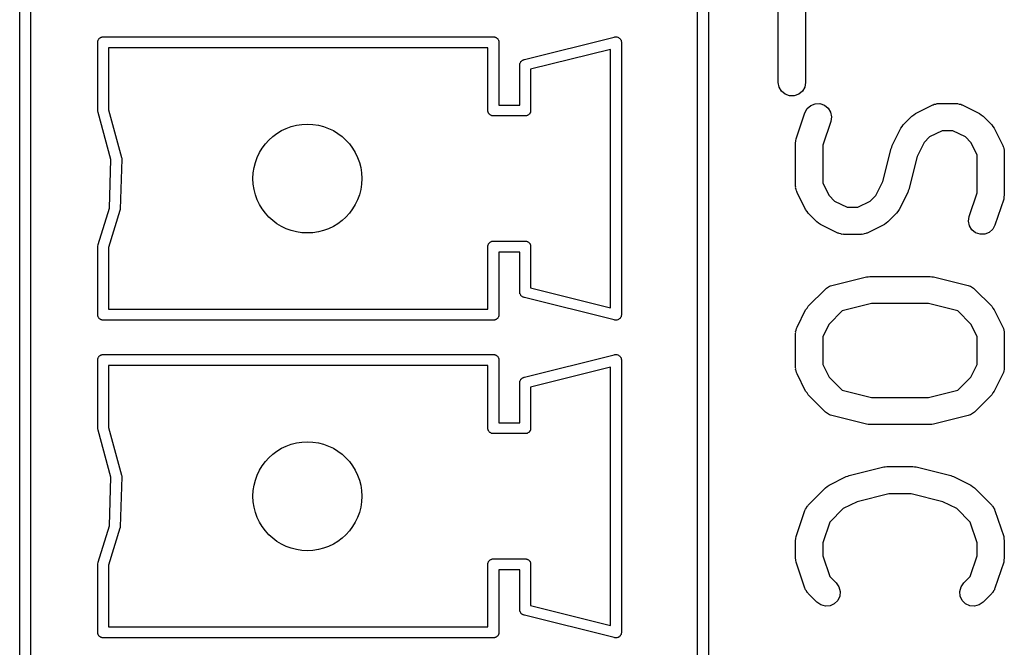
# Model space of a CAD drawing. Extents: x 81 to 161, y -172 to -32.
# Tile 76 of 94: x 103.26 to 114.11, y -97.52 to -90.61. Entities that reach past the tile are written whole.
import ezdxf

# ---------------------------------------------------------------- set-up
doc = ezdxf.new("R2010")
doc.units = 0
doc.header["$MEASUREMENT"] = 0
doc.layers.add('BLACK', color=7, linetype='CONTINUOUS')

msp = doc.modelspace()

# ---------------------------------------------------------------- linework, layer by layer
at = {"layer": 'BLACK', "linetype": 'CONTINUOUS'}
for p, q in [((103.256, -105.408), (103.256, -75.7938)), ((110.846, -75.7938), (110.846, -105.424)), ((103.376, -75.859), (103.376, -105.359)), ((110.726, -105.359), (110.726, -75.859)), ((111.615, -91.3014), (111.615, -89.7776)), ((111.915, -89.7776), (111.915, -91.3014)), ((104.146, -90.8062), (104.151, -90.8044)), ((104.151, -90.8044), (104.155, -90.8017)), ((104.155, -90.8017), (104.16, -90.8008)), ((104.16, -90.8008), (104.165, -90.799)), ((104.165, -90.799), (104.171, -90.799)), ((104.171, -90.799), (104.171, -90.799)), ((104.171, -90.799), (108.481, -90.799)), ((108.481, -90.799), (108.481, -90.799)), ((108.481, -90.799), (108.487, -90.799)), ((108.487, -90.799), (108.492, -90.8008)), ((108.492, -90.8008), (108.497, -90.8017)), ((108.497, -90.8017), (108.501, -90.8044)), ((108.501, -90.8044), (108.506, -90.8062)), ((108.819, -91.049), (109.808, -90.8015)), ((109.808, -90.8015), (109.815, -90.799)), ((109.815, -90.799), (109.824, -90.799)), ((109.824, -90.799), (109.832, -90.7984)), ((109.832, -90.7984), (109.834, -90.799)), ((109.834, -90.799), (109.837, -90.799)), ((109.837, -90.799), (109.845, -90.8019)), ((109.845, -90.8019), (109.853, -90.8042)), ((109.853, -90.8042), (109.854, -90.8055)), ((109.854, -90.8055), (109.856, -90.8062)), ((104.116, -90.8484), (104.118, -90.8434)), ((104.116, -90.8538), (104.116, -90.8484)), ((104.116, -91.6142), (104.116, -90.8538)), ((104.118, -90.8434), (104.119, -90.8382)), ((104.119, -90.8382), (104.121, -90.8336)), ((104.121, -90.8336), (104.123, -90.8285)), ((104.123, -90.8285), (104.127, -90.8244)), ((104.127, -90.8244), (104.129, -90.8198)), ((104.129, -90.8198), (104.133, -90.8164)), ((104.133, -90.8164), (104.137, -90.8123)), ((104.137, -90.8123), (104.141, -90.8097)), ((104.141, -90.8097), (104.146, -90.8062)), ((108.506, -90.8062), (108.511, -90.8097)), ((108.511, -90.8097), (108.515, -90.8123)), ((108.515, -90.8123), (108.519, -90.8164)), ((108.519, -90.8164), (108.523, -90.8198)), ((108.523, -90.8198), (108.525, -90.8245)), ((108.525, -90.8245), (108.529, -90.8285)), ((108.529, -90.8285), (108.531, -90.8335)), ((108.531, -90.8335), (108.533, -90.8382)), ((108.533, -90.8382), (108.534, -90.8434)), ((108.534, -90.8434), (108.536, -90.8484)), ((108.536, -90.8484), (108.536, -90.8537)), ((108.536, -90.8537), (108.536, -90.8538)), ((108.536, -90.8538), (108.536, -91.549)), ((109.856, -90.8062), (109.863, -90.8117)), ((109.863, -90.8117), (109.87, -90.8167)), ((109.87, -90.8167), (109.871, -90.8184)), ((109.871, -90.8184), (109.873, -90.8198)), ((109.873, -90.8198), (109.877, -90.8272)), ((109.877, -90.8272), (109.882, -90.8342)), ((109.882, -90.8342), (109.882, -90.8363)), ((109.882, -90.8363), (109.883, -90.8382)), ((109.883, -90.8382), (109.885, -90.8465)), ((109.885, -90.8465), (109.887, -90.8547)), ((109.887, -90.8547), (109.886, -90.8621)), ((109.886, -90.8621), (109.886, -93.8559)), ((104.236, -90.919), (104.236, -91.601)), ((108.416, -90.919), (104.236, -90.919)), ((108.416, -91.5984), (108.416, -90.919)), ((109.766, -90.9358), (108.886, -91.1558)), ((109.766, -93.7822), (109.766, -90.9358)), ((108.765, -91.1133), (108.766, -91.1059)), ((108.766, -91.1164), (108.765, -91.1133)), ((108.766, -91.1038), (108.767, -91.1007)), ((108.766, -91.1059), (108.766, -91.1038)), ((108.766, -91.549), (108.766, -91.1164)), ((108.767, -91.0922), (108.768, -91.0903)), ((108.767, -91.1007), (108.767, -91.0922)), ((108.768, -91.0903), (108.769, -91.0882)), ((108.769, -91.0882), (108.773, -91.0808)), ((108.773, -91.0808), (108.777, -91.0732)), ((108.777, -91.0732), (108.778, -91.0717)), ((108.778, -91.0717), (108.779, -91.0698)), ((108.779, -91.0698), (108.786, -91.0644)), ((108.786, -91.0644), (108.792, -91.0585)), ((108.792, -91.0585), (108.794, -91.0576)), ((108.794, -91.0576), (108.796, -91.0562)), ((108.796, -91.0562), (108.803, -91.0533)), ((108.803, -91.0533), (108.806, -91.0521)), ((108.806, -91.0521), (108.808, -91.0515)), ((108.808, -91.0515), (108.815, -91.049)), ((108.815, -91.049), (108.819, -91.049)), ((108.886, -91.1558), (108.886, -91.6142)), ((111.624, -91.3527), (111.615, -91.3014)), ((111.915, -91.3014), (111.906, -91.3527)), ((111.65, -91.3978), (111.624, -91.3527)), ((111.69, -91.4313), (111.65, -91.3978)), ((111.739, -91.4491), (111.69, -91.4313)), ((111.791, -91.4491), (111.739, -91.4491)), ((111.84, -91.4313), (111.791, -91.4491)), ((111.88, -91.3978), (111.84, -91.4313)), ((111.906, -91.3527), (111.88, -91.3978)), ((108.536, -91.549), (108.766, -91.549)), ((111.933, -91.5891), (111.972, -91.5546)), ((111.972, -91.5546), (112.02, -91.5354)), ((112.02, -91.5354), (112.072, -91.534)), ((112.072, -91.534), (112.122, -91.5505)), ((112.122, -91.5505), (112.163, -91.5829)), ((113.126, -91.6435), (113.317, -91.5482)), ((113.317, -91.5482), (113.325, -91.5457)), ((113.325, -91.5457), (113.333, -91.5414)), ((113.333, -91.5414), (113.35, -91.5384)), ((113.35, -91.5384), (113.367, -91.5334)), ((113.367, -91.5334), (113.375, -91.5339)), ((113.375, -91.5339), (113.384, -91.5324)), ((113.384, -91.5324), (113.574, -91.5324)), ((113.574, -91.5324), (113.583, -91.5339)), ((113.583, -91.5339), (113.591, -91.5334)), ((113.591, -91.5334), (113.608, -91.5384)), ((113.608, -91.5384), (113.626, -91.5414)), ((113.626, -91.5414), (113.633, -91.5457)), ((113.633, -91.5457), (113.641, -91.5482)), ((113.641, -91.5482), (113.832, -91.6435)), ((104.119, -91.6298), (104.116, -91.6142)), ((104.12, -91.6323), (104.119, -91.6298)), ((104.261, -92.1491), (104.12, -91.6323)), ((104.236, -91.601), (104.379, -92.1262)), ((108.416, -91.6196), (108.416, -91.5984)), ((108.418, -91.6246), (108.416, -91.6196)), ((108.419, -91.6298), (108.418, -91.6246)), ((108.421, -91.6345), (108.419, -91.6298)), ((108.423, -91.6395), (108.421, -91.6345)), ((108.427, -91.6435), (108.423, -91.6395)), ((108.429, -91.6482), (108.427, -91.6435)), ((108.433, -91.6516), (108.429, -91.6482)), ((108.437, -91.6557), (108.433, -91.6516)), ((108.441, -91.6583), (108.437, -91.6557)), ((108.446, -91.6618), (108.441, -91.6583)), ((108.451, -91.6636), (108.446, -91.6618)), ((108.455, -91.6663), (108.451, -91.6636)), ((108.46, -91.6672), (108.455, -91.6663)), ((108.465, -91.669), (108.46, -91.6672)), ((108.471, -91.669), (108.465, -91.669)), ((108.831, -91.669), (108.471, -91.669)), ((108.471, -91.669), (108.471, -91.669)), ((108.837, -91.669), (108.831, -91.669)), ((108.831, -91.669), (108.831, -91.669)), ((108.842, -91.6672), (108.837, -91.669)), ((108.847, -91.6663), (108.842, -91.6672)), ((108.851, -91.6636), (108.847, -91.6663)), ((108.856, -91.6618), (108.851, -91.6636)), ((108.861, -91.6583), (108.856, -91.6618)), ((108.865, -91.6557), (108.861, -91.6583)), ((108.869, -91.6516), (108.865, -91.6557)), ((108.873, -91.6482), (108.869, -91.6516)), ((108.875, -91.6435), (108.873, -91.6482)), ((108.879, -91.6395), (108.875, -91.6435)), ((108.881, -91.6345), (108.879, -91.6395)), ((108.883, -91.6298), (108.881, -91.6345)), ((108.884, -91.6246), (108.883, -91.6298)), ((108.886, -91.6196), (108.884, -91.6246)), ((108.886, -91.6142), (108.886, -91.6143)), ((108.886, -91.6143), (108.886, -91.6196)), ((111.813, -91.9207), (111.908, -91.6349)), ((111.908, -91.6349), (111.933, -91.5891)), ((112.163, -91.5829), (112.19, -91.6272)), ((112.19, -91.6272), (112.2, -91.6783)), ((112.992, -91.7668), (113.087, -91.6716)), ((113.087, -91.6716), (113.107, -91.6578)), ((113.107, -91.6578), (113.126, -91.6435)), ((113.832, -91.6435), (113.851, -91.6578)), ((113.851, -91.6578), (113.871, -91.6716)), ((113.871, -91.6716), (113.966, -91.7668)), ((112.193, -91.7298), (112.105, -91.9924)), ((112.2, -91.6783), (112.193, -91.7298)), ((112.978, -91.7865), (112.992, -91.7668)), ((113.966, -91.7668), (113.98, -91.7865)), ((112.869, -91.9963), (112.964, -91.8058)), ((112.964, -91.8058), (112.978, -91.7865)), ((113.419, -91.8324), (113.282, -91.9009)), ((113.539, -91.8324), (113.419, -91.8324)), ((113.676, -91.9009), (113.539, -91.8324)), ((113.98, -91.7865), (113.994, -91.8058)), ((113.994, -91.8058), (114.089, -91.9963)), ((111.805, -91.9681), (111.809, -91.9444)), ((111.805, -92.4443), (111.805, -91.9681)), ((111.809, -91.9444), (111.813, -91.9207)), ((112.105, -91.9924), (112.105, -92.4089)), ((112.864, -92.012), (112.869, -91.9963)), ((113.221, -91.9617), (113.144, -92.1157)), ((113.282, -91.9009), (113.221, -91.9617)), ((113.737, -91.9617), (113.676, -91.9009)), ((113.805, -92.0987), (113.737, -91.9617)), ((114.089, -91.9963), (114.092, -92.0045)), ((112.766, -92.3919), (112.857, -92.027)), ((112.857, -92.027), (112.864, -92.012)), ((113.805, -92.5152), (113.805, -92.0987)), ((114.092, -92.0045), (114.096, -92.012)), ((114.096, -92.012), (114.099, -92.0293)), ((114.099, -92.0293), (114.104, -92.0462)), ((114.104, -92.0462), (114.104, -92.0548)), ((114.104, -92.0548), (114.105, -92.0633)), ((114.105, -92.0633), (114.105, -92.5395)), ((104.244, -92.6843), (104.261, -92.1491)), ((104.381, -92.144), (104.364, -92.6962)), ((104.379, -92.1262), (104.381, -92.1355)), ((104.381, -92.1355), (104.381, -92.1397)), ((104.381, -92.1397), (104.381, -92.144)), ((113.144, -92.1157), (113.053, -92.4807)), ((112.105, -92.4089), (112.174, -92.5459)), ((112.689, -92.5459), (112.766, -92.3919)), ((111.807, -92.4528), (111.805, -92.4443)), ((111.806, -92.4614), (111.807, -92.4528)), ((111.811, -92.4783), (111.806, -92.4614)), ((111.814, -92.4956), (111.811, -92.4783)), ((111.819, -92.5031), (111.814, -92.4956)), ((111.821, -92.5114), (111.819, -92.5031)), ((111.916, -92.7018), (111.821, -92.5114)), ((113.042, -92.5114), (112.947, -92.7018)), ((113.046, -92.4956), (113.042, -92.5114)), ((113.053, -92.4807), (113.046, -92.4956)), ((113.718, -92.7778), (113.805, -92.5152)), ((114.105, -92.5395), (114.101, -92.5632)), ((112.174, -92.5459), (112.235, -92.6067)), ((112.235, -92.6067), (112.372, -92.6752)), ((112.491, -92.6752), (112.628, -92.6067)), ((112.628, -92.6067), (112.689, -92.5459)), ((114.098, -92.587), (114.002, -92.8727)), ((114.101, -92.5632), (114.098, -92.587)), ((104.121, -93.0847), (104.244, -92.6843)), ((104.361, -92.7119), (104.236, -93.1182)), ((104.363, -92.7055), (104.361, -92.7086)), ((104.361, -92.7086), (104.361, -92.7119)), ((104.364, -92.6962), (104.363, -92.7055)), ((111.931, -92.7211), (111.916, -92.7018)), ((111.944, -92.7408), (111.931, -92.7211)), ((112.04, -92.8361), (111.944, -92.7408)), ((112.372, -92.6752), (112.491, -92.6752)), ((112.918, -92.7408), (112.823, -92.8361)), ((112.932, -92.7211), (112.918, -92.7408)), ((112.947, -92.7018), (112.932, -92.7211)), ((112.059, -92.8498), (112.04, -92.8361)), ((112.079, -92.8642), (112.059, -92.8498)), ((112.269, -92.9594), (112.079, -92.8642)), ((112.784, -92.8642), (112.594, -92.9594)), ((112.804, -92.8498), (112.784, -92.8642)), ((112.823, -92.8361), (112.804, -92.8498)), ((113.71, -92.8293), (113.718, -92.7778)), ((113.721, -92.8804), (113.71, -92.8293)), ((112.277, -92.9619), (112.269, -92.9594)), ((112.285, -92.9662), (112.277, -92.9619)), ((112.302, -92.9692), (112.285, -92.9662)), ((112.319, -92.9743), (112.302, -92.9692)), ((112.328, -92.9737), (112.319, -92.9743)), ((112.336, -92.9752), (112.328, -92.9737)), ((112.527, -92.9752), (112.336, -92.9752)), ((112.535, -92.9737), (112.527, -92.9752)), ((112.544, -92.9743), (112.535, -92.9737)), ((112.561, -92.9692), (112.544, -92.9743)), ((112.578, -92.9662), (112.561, -92.9692)), ((112.585, -92.9619), (112.578, -92.9662)), ((112.594, -92.9594), (112.585, -92.9619)), ((113.748, -92.9248), (113.721, -92.8804)), ((113.789, -92.9571), (113.748, -92.9248)), ((113.838, -92.9736), (113.789, -92.9571)), ((113.89, -92.9722), (113.838, -92.9736)), ((113.939, -92.953), (113.89, -92.9722)), ((113.977, -92.9185), (113.939, -92.953)), ((114.002, -92.8727), (113.977, -92.9185)), ((108.419, -93.0882), (108.421, -93.0835)), ((108.421, -93.0835), (108.423, -93.0785)), ((108.423, -93.0785), (108.427, -93.0745)), ((108.427, -93.0745), (108.429, -93.0698)), ((108.429, -93.0698), (108.433, -93.0664)), ((108.433, -93.0664), (108.437, -93.0623)), ((108.437, -93.0623), (108.441, -93.0597)), ((108.441, -93.0597), (108.446, -93.0562)), ((108.446, -93.0562), (108.451, -93.0544)), ((108.451, -93.0544), (108.455, -93.0517)), ((108.455, -93.0517), (108.46, -93.0508)), ((108.46, -93.0508), (108.465, -93.049)), ((108.465, -93.049), (108.471, -93.049)), ((108.471, -93.049), (108.471, -93.049)), ((108.471, -93.049), (108.831, -93.049)), ((108.831, -93.049), (108.831, -93.049)), ((108.831, -93.049), (108.837, -93.049)), ((108.837, -93.049), (108.842, -93.0508)), ((108.842, -93.0508), (108.847, -93.0517)), ((108.847, -93.0517), (108.851, -93.0544)), ((108.851, -93.0544), (108.856, -93.0562)), ((108.856, -93.0562), (108.861, -93.0597)), ((108.861, -93.0597), (108.865, -93.0623)), ((108.865, -93.0623), (108.869, -93.0664)), ((108.869, -93.0664), (108.873, -93.0698)), ((108.873, -93.0698), (108.875, -93.0745)), ((108.875, -93.0745), (108.879, -93.0785)), ((108.879, -93.0785), (108.881, -93.0835)), ((108.881, -93.0835), (108.883, -93.0882)), ((104.116, -93.1038), (104.119, -93.0882)), ((104.116, -93.8642), (104.116, -93.1038)), ((104.119, -93.0882), (104.121, -93.0847)), ((104.236, -93.1182), (104.236, -93.799)), ((108.416, -93.0984), (108.418, -93.0934)), ((108.416, -93.1037), (108.416, -93.0984)), ((108.416, -93.1038), (108.416, -93.1037)), ((108.416, -93.799), (108.416, -93.1038)), ((108.418, -93.0934), (108.419, -93.0882)), ((108.766, -93.169), (108.536, -93.169)), ((108.536, -93.169), (108.536, -93.8642)), ((108.766, -93.6016), (108.766, -93.169)), ((108.883, -93.0882), (108.884, -93.0934)), ((108.884, -93.0934), (108.886, -93.0984)), ((108.886, -93.0984), (108.886, -93.1037)), ((108.886, -93.1037), (108.886, -93.1038)), ((108.886, -93.1038), (108.886, -93.5622)), ((112.205, -93.5369), (112.586, -93.4416)), ((112.586, -93.4416), (112.604, -93.4403)), ((112.604, -93.4403), (112.622, -93.4371)), ((112.622, -93.4371), (113.289, -93.4371)), ((113.289, -93.4371), (113.307, -93.4403)), ((113.307, -93.4403), (113.325, -93.4416)), ((113.325, -93.4416), (113.706, -93.5369)), ((108.765, -93.6047), (108.766, -93.6016)), ((108.766, -93.6121), (108.765, -93.6047)), ((108.766, -93.6142), (108.766, -93.6121)), ((108.767, -93.6173), (108.766, -93.6142)), ((108.767, -93.6258), (108.767, -93.6173)), ((108.768, -93.6277), (108.767, -93.6258)), ((108.886, -93.5622), (109.766, -93.7822)), ((111.944, -93.7668), (112.135, -93.5763)), ((112.135, -93.5763), (112.147, -93.5681)), ((112.147, -93.5681), (112.157, -93.5581)), ((112.157, -93.5581), (112.168, -93.5532)), ((112.168, -93.5532), (112.178, -93.5464)), ((112.178, -93.5464), (112.191, -93.5427)), ((112.191, -93.5427), (112.205, -93.5369)), ((113.706, -93.5369), (113.719, -93.5427)), ((113.719, -93.5427), (113.733, -93.5464)), ((113.733, -93.5464), (113.743, -93.5532)), ((113.743, -93.5532), (113.753, -93.5581)), ((113.753, -93.5581), (113.764, -93.5681)), ((113.764, -93.5681), (113.776, -93.5763)), ((113.776, -93.5763), (113.966, -93.7668)), ((108.769, -93.6298), (108.768, -93.6277)), ((108.773, -93.6372), (108.769, -93.6298)), ((108.777, -93.6448), (108.773, -93.6372)), ((108.778, -93.6463), (108.777, -93.6448)), ((108.779, -93.6482), (108.778, -93.6463)), ((108.786, -93.6536), (108.779, -93.6482)), ((108.792, -93.6595), (108.786, -93.6536)), ((108.794, -93.6604), (108.792, -93.6595)), ((108.796, -93.6618), (108.794, -93.6604)), ((108.804, -93.6647), (108.796, -93.6618)), ((108.806, -93.6659), (108.804, -93.6647)), ((108.808, -93.6665), (108.806, -93.6659)), ((108.815, -93.669), (108.808, -93.6665)), ((108.819, -93.669), (108.815, -93.669)), ((109.808, -93.9165), (108.819, -93.669)), ((104.236, -93.799), (108.416, -93.799)), ((111.821, -93.9963), (111.916, -93.8058)), ((111.916, -93.8058), (111.931, -93.7865)), ((111.931, -93.7865), (111.944, -93.7668)), ((112.318, -93.8178), (112.174, -93.9617)), ((112.64, -93.7371), (112.318, -93.8178)), ((113.27, -93.7371), (112.64, -93.7371)), ((113.593, -93.8178), (113.27, -93.7371)), ((113.737, -93.9617), (113.593, -93.8178)), ((113.966, -93.7668), (113.98, -93.7865)), ((113.98, -93.7865), (113.994, -93.8058)), ((113.994, -93.8058), (114.089, -93.9963)), ((104.116, -93.8643), (104.116, -93.8642)), ((104.116, -93.8696), (104.116, -93.8643)), ((104.118, -93.8746), (104.116, -93.8696)), ((104.119, -93.8798), (104.118, -93.8746)), ((104.121, -93.8845), (104.119, -93.8798)), ((104.123, -93.8895), (104.121, -93.8845)), ((104.127, -93.8935), (104.123, -93.8895)), ((104.129, -93.8982), (104.127, -93.8935)), ((104.133, -93.9016), (104.129, -93.8982)), ((104.137, -93.9057), (104.133, -93.9016)), ((104.141, -93.9083), (104.137, -93.9057)), ((104.146, -93.9118), (104.141, -93.9083)), ((104.151, -93.9136), (104.146, -93.9118)), ((104.155, -93.9163), (104.151, -93.9136)), ((104.16, -93.9172), (104.155, -93.9163)), ((104.165, -93.919), (104.16, -93.9172)), ((104.171, -93.919), (104.165, -93.919)), ((108.481, -93.919), (104.171, -93.919)), ((104.171, -93.919), (104.171, -93.919)), ((108.487, -93.919), (108.481, -93.919)), ((108.481, -93.919), (108.481, -93.919)), ((108.492, -93.9172), (108.487, -93.919)), ((108.497, -93.9163), (108.492, -93.9172)), ((108.501, -93.9136), (108.497, -93.9163)), ((108.506, -93.9118), (108.501, -93.9136)), ((108.511, -93.9083), (108.506, -93.9118)), ((108.515, -93.9057), (108.511, -93.9083)), ((108.519, -93.9016), (108.515, -93.9057)), ((108.523, -93.8982), (108.519, -93.9016)), ((108.525, -93.8935), (108.523, -93.8982)), ((108.529, -93.8895), (108.525, -93.8935)), ((108.531, -93.8845), (108.529, -93.8895)), ((108.533, -93.8798), (108.531, -93.8845)), ((108.534, -93.8746), (108.533, -93.8798)), ((108.536, -93.8696), (108.534, -93.8746)), ((108.536, -93.8642), (108.536, -93.8643)), ((108.536, -93.8643), (108.536, -93.8696)), ((109.815, -93.919), (109.808, -93.9165)), ((109.824, -93.919), (109.815, -93.919)), ((109.832, -93.9196), (109.824, -93.919)), ((109.834, -93.919), (109.832, -93.9196)), ((109.837, -93.919), (109.834, -93.919)), ((109.845, -93.9161), (109.837, -93.919)), ((109.853, -93.9138), (109.845, -93.9161)), ((109.854, -93.9125), (109.853, -93.9138)), ((109.856, -93.9118), (109.854, -93.9125)), ((109.863, -93.9063), (109.856, -93.9118)), ((109.87, -93.9013), (109.863, -93.9063)), ((109.871, -93.8996), (109.87, -93.9013)), ((109.873, -93.8982), (109.871, -93.8996)), ((109.877, -93.8908), (109.873, -93.8982)), ((109.882, -93.8838), (109.877, -93.8908)), ((109.883, -93.8798), (109.882, -93.8817)), ((109.882, -93.8817), (109.882, -93.8838)), ((109.885, -93.8715), (109.883, -93.8798)), ((109.887, -93.8633), (109.885, -93.8715)), ((109.886, -93.8559), (109.887, -93.8633)), ((111.805, -94.0633), (111.807, -94.0548)), ((111.806, -94.0462), (111.811, -94.0293)), ((111.807, -94.0548), (111.806, -94.0462)), ((111.811, -94.0293), (111.814, -94.012)), ((111.814, -94.012), (111.819, -94.0045)), ((111.819, -94.0045), (111.821, -93.9963)), ((112.174, -93.9617), (112.105, -94.0987)), ((113.805, -94.0987), (113.737, -93.9617)), ((114.089, -93.9963), (114.092, -94.0045)), ((114.092, -94.0045), (114.096, -94.012)), ((114.096, -94.012), (114.099, -94.0293)), ((114.099, -94.0293), (114.104, -94.0462)), ((114.104, -94.0462), (114.104, -94.0548)), ((114.104, -94.0548), (114.105, -94.0633)), ((111.805, -94.4443), (111.805, -94.0633)), ((112.105, -94.0987), (112.105, -94.4089)), ((113.805, -94.4089), (113.805, -94.0987)), ((114.105, -94.0633), (114.105, -94.4443)), ((104.116, -94.3484), (104.118, -94.3434)), ((104.116, -94.3538), (104.116, -94.3484)), ((104.116, -95.1142), (104.116, -94.3538)), ((104.118, -94.3434), (104.119, -94.3382)), ((104.119, -94.3382), (104.121, -94.3336)), ((104.121, -94.3336), (104.123, -94.3285)), ((104.123, -94.3285), (104.127, -94.3244)), ((104.127, -94.3244), (104.129, -94.3198)), ((104.129, -94.3198), (104.133, -94.3164)), ((104.133, -94.3164), (104.137, -94.3123)), ((104.137, -94.3123), (104.141, -94.3097)), ((104.141, -94.3097), (104.146, -94.3062)), ((104.146, -94.3062), (104.151, -94.3044)), ((104.151, -94.3044), (104.155, -94.3017)), ((104.155, -94.3017), (104.16, -94.3008)), ((104.16, -94.3008), (104.165, -94.299)), ((104.165, -94.299), (104.171, -94.299)), ((104.171, -94.299), (104.171, -94.299)), ((104.171, -94.299), (108.481, -94.299)), ((108.481, -94.299), (108.481, -94.299)), ((108.481, -94.299), (108.487, -94.299)), ((108.487, -94.299), (108.492, -94.3008)), ((108.492, -94.3008), (108.497, -94.3017)), ((108.497, -94.3017), (108.501, -94.3044)), ((108.501, -94.3044), (108.506, -94.3062)), ((108.506, -94.3062), (108.511, -94.3097)), ((108.511, -94.3097), (108.515, -94.3123)), ((108.515, -94.3123), (108.519, -94.3164)), ((108.519, -94.3164), (108.523, -94.3198)), ((108.523, -94.3198), (108.525, -94.3245)), ((108.525, -94.3245), (108.529, -94.3285)), ((108.529, -94.3285), (108.531, -94.3335)), ((108.531, -94.3335), (108.533, -94.3382)), ((108.533, -94.3382), (108.534, -94.3434)), ((108.534, -94.3434), (108.536, -94.3484)), ((108.536, -94.3484), (108.536, -94.3537)), ((108.536, -94.3537), (108.536, -94.3538)), ((108.536, -94.3538), (108.536, -95.049)), ((108.819, -94.549), (109.808, -94.3015)), ((109.808, -94.3015), (109.815, -94.299)), ((109.815, -94.299), (109.824, -94.299)), ((109.824, -94.299), (109.832, -94.2984)), ((109.832, -94.2984), (109.834, -94.299)), ((109.834, -94.299), (109.837, -94.299)), ((109.837, -94.299), (109.845, -94.3019)), ((109.845, -94.3019), (109.853, -94.3042)), ((109.853, -94.3042), (109.854, -94.3055)), ((109.854, -94.3055), (109.856, -94.3062)), ((109.856, -94.3062), (109.863, -94.3117)), ((109.863, -94.3117), (109.87, -94.3167)), ((109.87, -94.3167), (109.871, -94.3184)), ((109.871, -94.3184), (109.873, -94.3198)), ((109.873, -94.3198), (109.877, -94.3272)), ((109.877, -94.3272), (109.882, -94.3342)), ((109.882, -94.3342), (109.882, -94.3363)), ((109.882, -94.3363), (109.883, -94.3382)), ((109.883, -94.3382), (109.885, -94.3465)), ((109.885, -94.3465), (109.887, -94.3547)), ((109.887, -94.3547), (109.886, -94.3621)), ((109.886, -94.3621), (109.886, -97.3559)), ((104.236, -94.419), (104.236, -95.101)), ((108.416, -94.419), (104.236, -94.419)), ((108.416, -95.0984), (108.416, -94.419)), ((109.766, -94.4358), (108.886, -94.6558)), ((109.766, -97.2822), (109.766, -94.4358)), ((111.807, -94.4528), (111.805, -94.4443)), ((111.806, -94.4614), (111.807, -94.4528)), ((111.811, -94.4783), (111.806, -94.4614)), ((111.814, -94.4956), (111.811, -94.4783)), ((112.105, -94.4089), (112.174, -94.5459)), ((113.737, -94.5459), (113.805, -94.4089)), ((114.099, -94.4783), (114.096, -94.4956)), ((114.104, -94.4614), (114.099, -94.4783)), ((114.105, -94.4443), (114.104, -94.4528)), ((114.104, -94.4528), (114.104, -94.4614)), ((108.766, -94.6038), (108.767, -94.6007)), ((108.767, -94.5922), (108.768, -94.5903)), ((108.767, -94.6007), (108.767, -94.5922)), ((108.768, -94.5903), (108.769, -94.5882)), ((108.769, -94.5882), (108.773, -94.5808)), ((108.773, -94.5808), (108.777, -94.5732)), ((108.777, -94.5732), (108.778, -94.5717)), ((108.778, -94.5717), (108.779, -94.5698)), ((108.779, -94.5698), (108.786, -94.5644)), ((108.786, -94.5644), (108.792, -94.5585)), ((108.792, -94.5585), (108.794, -94.5576)), ((108.794, -94.5576), (108.796, -94.5562)), ((108.796, -94.5562), (108.803, -94.5533)), ((108.803, -94.5533), (108.806, -94.5521)), ((108.806, -94.5521), (108.808, -94.5515)), ((108.808, -94.5515), (108.815, -94.549)), ((108.815, -94.549), (108.819, -94.549)), ((111.819, -94.5031), (111.814, -94.4956)), ((111.821, -94.5114), (111.819, -94.5031)), ((111.916, -94.7018), (111.821, -94.5114)), ((112.174, -94.5459), (112.318, -94.6898)), ((113.593, -94.6898), (113.737, -94.5459)), ((114.089, -94.5114), (113.994, -94.7018)), ((114.092, -94.5031), (114.089, -94.5114)), ((114.096, -94.4956), (114.092, -94.5031)), ((108.765, -94.6133), (108.766, -94.6059)), ((108.766, -94.6164), (108.765, -94.6133)), ((108.766, -94.6059), (108.766, -94.6038)), ((108.766, -95.049), (108.766, -94.6164)), ((108.886, -94.6558), (108.886, -95.1142)), ((111.931, -94.7212), (111.916, -94.7018)), ((112.318, -94.6898), (112.64, -94.7705)), ((113.27, -94.7705), (113.593, -94.6898)), ((113.994, -94.7018), (113.98, -94.7211)), ((111.944, -94.7408), (111.931, -94.7212)), ((112.135, -94.9313), (111.944, -94.7408)), ((112.64, -94.7705), (113.27, -94.7705)), ((113.966, -94.7408), (113.776, -94.9313)), ((113.98, -94.7211), (113.966, -94.7408)), ((112.147, -94.9395), (112.135, -94.9313)), ((112.157, -94.9495), (112.147, -94.9395)), ((112.168, -94.9544), (112.157, -94.9495)), ((112.178, -94.9612), (112.168, -94.9544)), ((112.191, -94.9649), (112.178, -94.9612)), ((112.205, -94.9708), (112.191, -94.9649)), ((112.586, -95.066), (112.205, -94.9708)), ((113.706, -94.9708), (113.325, -95.066)), ((113.719, -94.9649), (113.706, -94.9708)), ((113.733, -94.9612), (113.719, -94.9649)), ((113.743, -94.9544), (113.733, -94.9612)), ((113.753, -94.9495), (113.743, -94.9544)), ((113.764, -94.9395), (113.753, -94.9495)), ((113.776, -94.9313), (113.764, -94.9395)), ((104.119, -95.1298), (104.116, -95.1142)), ((104.12, -95.1323), (104.119, -95.1298)), ((104.261, -95.6491), (104.12, -95.1323)), ((104.236, -95.101), (104.379, -95.6262)), ((108.416, -95.1196), (108.416, -95.0984)), ((108.418, -95.1246), (108.416, -95.1196)), ((108.419, -95.1298), (108.418, -95.1246)), ((108.421, -95.1345), (108.419, -95.1298)), ((108.423, -95.1395), (108.421, -95.1345)), ((108.427, -95.1435), (108.423, -95.1395)), ((108.429, -95.1482), (108.427, -95.1435)), ((108.536, -95.049), (108.766, -95.049)), ((108.875, -95.1435), (108.873, -95.1482)), ((108.879, -95.1395), (108.875, -95.1435)), ((108.881, -95.1345), (108.879, -95.1395)), ((108.883, -95.1298), (108.881, -95.1345)), ((108.884, -95.1246), (108.883, -95.1298)), ((108.886, -95.1196), (108.884, -95.1246)), ((108.886, -95.1142), (108.886, -95.1143)), ((108.886, -95.1143), (108.886, -95.1196)), ((112.604, -95.0673), (112.586, -95.066)), ((112.622, -95.0705), (112.604, -95.0673)), ((113.289, -95.0705), (112.622, -95.0705)), ((113.307, -95.0673), (113.289, -95.0705)), ((113.325, -95.066), (113.307, -95.0673)), ((108.433, -95.1516), (108.429, -95.1482)), ((108.437, -95.1557), (108.433, -95.1516)), ((108.441, -95.1583), (108.437, -95.1557)), ((108.446, -95.1618), (108.441, -95.1583)), ((108.451, -95.1636), (108.446, -95.1618)), ((108.455, -95.1663), (108.451, -95.1636)), ((108.46, -95.1672), (108.455, -95.1663)), ((108.465, -95.169), (108.46, -95.1672)), ((108.471, -95.169), (108.465, -95.169)), ((108.831, -95.169), (108.471, -95.169)), ((108.471, -95.169), (108.471, -95.169)), ((108.837, -95.169), (108.831, -95.169)), ((108.831, -95.169), (108.831, -95.169)), ((108.842, -95.1672), (108.837, -95.169)), ((108.847, -95.1663), (108.842, -95.1672)), ((108.851, -95.1636), (108.847, -95.1663)), ((108.856, -95.1618), (108.851, -95.1636)), ((108.861, -95.1583), (108.856, -95.1618)), ((108.865, -95.1557), (108.861, -95.1583)), ((108.869, -95.1516), (108.865, -95.1557)), ((108.873, -95.1482), (108.869, -95.1516)), ((112.395, -95.6321), (112.776, -95.5369)), ((112.776, -95.5369), (112.794, -95.5356)), ((112.794, -95.5356), (112.812, -95.5324)), ((112.812, -95.5324), (113.098, -95.5324)), ((113.098, -95.5324), (113.116, -95.5356)), ((113.116, -95.5356), (113.134, -95.5369)), ((113.134, -95.5369), (113.515, -95.6321)), ((104.244, -96.1843), (104.261, -95.6491)), ((104.381, -95.644), (104.364, -96.1962)), ((104.379, -95.6262), (104.381, -95.6355)), ((104.381, -95.6355), (104.381, -95.6397)), ((104.381, -95.6397), (104.381, -95.644)), ((112.174, -95.7387), (112.364, -95.6435)), ((112.364, -95.6435), (112.38, -95.6388)), ((112.38, -95.6388), (112.395, -95.6321)), ((113.515, -95.6321), (113.53, -95.6388)), ((113.53, -95.6388), (113.546, -95.6435)), ((113.546, -95.6435), (113.737, -95.7387)), ((111.944, -95.9573), (112.135, -95.7668)), ((112.135, -95.7668), (112.155, -95.753)), ((112.155, -95.753), (112.174, -95.7387)), ((113.737, -95.7387), (113.756, -95.753)), ((113.756, -95.753), (113.776, -95.7668)), ((113.776, -95.7668), (113.966, -95.9573)), ((112.831, -95.8324), (112.484, -95.9191)), ((113.08, -95.8324), (112.831, -95.8324)), ((113.427, -95.9191), (113.08, -95.8324)), ((111.908, -96.0159), (111.912, -96.0083)), ((111.912, -96.0083), (111.915, -95.9999)), ((111.915, -95.9999), (111.925, -95.9855)), ((111.925, -95.9855), (111.933, -95.9701)), ((111.933, -95.9701), (111.939, -95.9644)), ((111.939, -95.9644), (111.944, -95.9573)), ((112.33, -95.9961), (112.182, -96.1444)), ((112.484, -95.9191), (112.33, -95.9961)), ((113.581, -95.9961), (113.427, -95.9191)), ((113.729, -96.1444), (113.581, -95.9961)), ((113.966, -95.9573), (113.971, -95.9644)), ((113.971, -95.9644), (113.977, -95.9701)), ((113.977, -95.9701), (113.986, -95.9855)), ((113.986, -95.9855), (113.996, -95.9999)), ((113.996, -95.9999), (113.998, -96.0083)), ((113.998, -96.0083), (114.002, -96.0159)), ((111.813, -96.3016), (111.908, -96.0159)), ((114.002, -96.0159), (114.098, -96.3016)), ((104.121, -96.5847), (104.244, -96.1843)), ((104.361, -96.2119), (104.236, -96.6182)), ((104.363, -96.2055), (104.361, -96.2086)), ((104.361, -96.2086), (104.361, -96.2119)), ((104.364, -96.1962), (104.363, -96.2055)), ((112.182, -96.1444), (112.105, -96.3734)), ((113.805, -96.3734), (113.729, -96.1444)), ((111.805, -96.349), (111.809, -96.3254)), ((111.809, -96.3254), (111.813, -96.3016)), ((114.098, -96.3016), (114.101, -96.3254)), ((114.101, -96.3254), (114.105, -96.349)), ((111.805, -96.5395), (111.805, -96.349)), ((112.105, -96.3734), (112.105, -96.5152)), ((113.805, -96.5152), (113.805, -96.3734)), ((114.105, -96.349), (114.105, -96.5395)), ((108.446, -96.5562), (108.451, -96.5544)), ((108.451, -96.5544), (108.455, -96.5517)), ((108.455, -96.5517), (108.46, -96.5508)), ((108.46, -96.5508), (108.465, -96.549)), ((108.465, -96.549), (108.471, -96.549)), ((108.471, -96.549), (108.471, -96.549)), ((108.471, -96.549), (108.831, -96.549)), ((108.831, -96.549), (108.831, -96.549)), ((108.831, -96.549), (108.837, -96.549)), ((108.837, -96.549), (108.842, -96.5508)), ((108.842, -96.5508), (108.847, -96.5517)), ((108.847, -96.5517), (108.851, -96.5544)), ((108.851, -96.5544), (108.856, -96.5562)), ((111.809, -96.5632), (111.805, -96.5395)), ((112.105, -96.5152), (112.182, -96.7442)), ((113.729, -96.7442), (113.805, -96.5152)), ((114.105, -96.5395), (114.101, -96.5632)), ((104.116, -96.6038), (104.119, -96.5882)), ((104.116, -97.3642), (104.116, -96.6038)), ((104.119, -96.5882), (104.121, -96.5847)), ((104.236, -96.6182), (104.236, -97.299)), ((108.416, -96.5984), (108.418, -96.5934)), ((108.416, -96.6037), (108.416, -96.5984)), ((108.416, -96.6038), (108.416, -96.6037)), ((108.416, -97.299), (108.416, -96.6038)), ((108.418, -96.5934), (108.419, -96.5882)), ((108.419, -96.5882), (108.421, -96.5835)), ((108.421, -96.5835), (108.423, -96.5785)), ((108.423, -96.5785), (108.427, -96.5745)), ((108.427, -96.5745), (108.429, -96.5698)), ((108.429, -96.5698), (108.433, -96.5664)), ((108.433, -96.5664), (108.437, -96.5623)), ((108.437, -96.5623), (108.441, -96.5597)), ((108.441, -96.5597), (108.446, -96.5562)), ((108.856, -96.5562), (108.861, -96.5597)), ((108.861, -96.5597), (108.865, -96.5623)), ((108.865, -96.5623), (108.869, -96.5664)), ((108.869, -96.5664), (108.873, -96.5698)), ((108.873, -96.5698), (108.875, -96.5745)), ((108.875, -96.5745), (108.879, -96.5785)), ((108.879, -96.5785), (108.881, -96.5835)), ((108.881, -96.5835), (108.883, -96.5882)), ((108.883, -96.5882), (108.884, -96.5934)), ((108.884, -96.5934), (108.886, -96.5984)), ((108.886, -96.5984), (108.886, -96.6037)), ((108.886, -96.6037), (108.886, -96.6038)), ((108.886, -96.6038), (108.886, -97.0622)), ((111.813, -96.587), (111.809, -96.5632)), ((111.908, -96.8727), (111.813, -96.587)), ((114.098, -96.587), (114.002, -96.8727)), ((114.101, -96.5632), (114.098, -96.587)), ((108.766, -96.669), (108.536, -96.669)), ((108.536, -96.669), (108.536, -97.3642)), ((108.766, -97.1016), (108.766, -96.669)), ((112.182, -96.7442), (112.252, -96.8144)), ((113.659, -96.8144), (113.729, -96.7442)), ((111.912, -96.8803), (111.908, -96.8727)), ((111.915, -96.8886), (111.912, -96.8803)), ((112.252, -96.8144), (112.282, -96.8571)), ((112.282, -96.8571), (112.295, -96.9074)), ((113.615, -96.9074), (113.629, -96.8571)), ((113.629, -96.8571), (113.659, -96.8144)), ((113.998, -96.8803), (113.996, -96.8886)), ((114.002, -96.8727), (113.998, -96.8803)), ((111.925, -96.903), (111.915, -96.8886)), ((111.933, -96.9185), (111.925, -96.903)), ((111.939, -96.9242), (111.933, -96.9185)), ((111.944, -96.9313), (111.939, -96.9242)), ((112.04, -97.0265), (111.944, -96.9313)), ((112.291, -96.9593), (112.269, -97.0065)), ((112.295, -96.9074), (112.291, -96.9593)), ((113.62, -96.9593), (113.615, -96.9074)), ((113.642, -97.0065), (113.62, -96.9593)), ((113.966, -96.9313), (113.871, -97.0265)), ((113.971, -96.9242), (113.966, -96.9313)), ((113.977, -96.9185), (113.971, -96.9242)), ((113.986, -96.903), (113.977, -96.9185)), ((113.996, -96.8886), (113.986, -96.903)), ((108.886, -97.0622), (109.766, -97.2822)), ((112.082, -97.0564), (112.04, -97.0265)), ((112.133, -97.0699), (112.082, -97.0564)), ((112.185, -97.0654), (112.133, -97.0699)), ((112.232, -97.0433), (112.185, -97.0654)), ((112.269, -97.0065), (112.232, -97.0433)), ((113.679, -97.0433), (113.642, -97.0065)), ((113.726, -97.0654), (113.679, -97.0433)), ((113.778, -97.0699), (113.726, -97.0654)), ((113.828, -97.0564), (113.778, -97.0699)), ((113.871, -97.0265), (113.828, -97.0564)), ((108.765, -97.1047), (108.766, -97.1016)), ((108.766, -97.1121), (108.765, -97.1047)), ((108.766, -97.1142), (108.766, -97.1121)), ((108.767, -97.1173), (108.766, -97.1142)), ((108.767, -97.1258), (108.767, -97.1173)), ((108.768, -97.1277), (108.767, -97.1258)), ((108.769, -97.1298), (108.768, -97.1277)), ((108.773, -97.1372), (108.769, -97.1298)), ((108.777, -97.1448), (108.773, -97.1372)), ((108.778, -97.1463), (108.777, -97.1448)), ((108.779, -97.1482), (108.778, -97.1463)), ((108.786, -97.1536), (108.779, -97.1482)), ((108.792, -97.1595), (108.786, -97.1536)), ((108.794, -97.1604), (108.792, -97.1595)), ((108.796, -97.1618), (108.794, -97.1604)), ((108.804, -97.1647), (108.796, -97.1618)), ((108.806, -97.1659), (108.804, -97.1647)), ((108.808, -97.1665), (108.806, -97.1659)), ((108.815, -97.169), (108.808, -97.1665)), ((108.819, -97.169), (108.815, -97.169)), ((109.808, -97.4165), (108.819, -97.169)), ((104.236, -97.299), (108.416, -97.299)), ((104.116, -97.3643), (104.116, -97.3642)), ((104.116, -97.3696), (104.116, -97.3643)), ((104.118, -97.3746), (104.116, -97.3696)), ((104.119, -97.3798), (104.118, -97.3746)), ((104.121, -97.3845), (104.119, -97.3798)), ((104.123, -97.3895), (104.121, -97.3845)), ((104.127, -97.3935), (104.123, -97.3895)), ((104.129, -97.3982), (104.127, -97.3935)), ((104.133, -97.4016), (104.129, -97.3982)), ((104.137, -97.4057), (104.133, -97.4016)), ((104.141, -97.4083), (104.137, -97.4057)), ((104.146, -97.4118), (104.141, -97.4083)), ((104.151, -97.4136), (104.146, -97.4118)), ((104.155, -97.4163), (104.151, -97.4136)), ((104.16, -97.4172), (104.155, -97.4163)), ((104.165, -97.419), (104.16, -97.4172)), ((104.171, -97.419), (104.165, -97.419)), ((108.481, -97.419), (104.171, -97.419)), ((104.171, -97.419), (104.171, -97.419)), ((108.487, -97.419), (108.481, -97.419)), ((108.481, -97.419), (108.481, -97.419)), ((108.492, -97.4172), (108.487, -97.419)), ((108.497, -97.4163), (108.492, -97.4172)), ((108.501, -97.4136), (108.497, -97.4163)), ((108.506, -97.4118), (108.501, -97.4136)), ((108.511, -97.4083), (108.506, -97.4118)), ((108.515, -97.4057), (108.511, -97.4083)), ((108.519, -97.4016), (108.515, -97.4057)), ((108.523, -97.3982), (108.519, -97.4016)), ((108.525, -97.3935), (108.523, -97.3982)), ((108.529, -97.3895), (108.525, -97.3935)), ((108.531, -97.3845), (108.529, -97.3895)), ((108.533, -97.3798), (108.531, -97.3845)), ((108.534, -97.3746), (108.533, -97.3798)), ((108.536, -97.3696), (108.534, -97.3746)), ((108.536, -97.3642), (108.536, -97.3643)), ((108.536, -97.3643), (108.536, -97.3696)), ((109.815, -97.419), (109.808, -97.4165)), ((109.824, -97.419), (109.815, -97.419)), ((109.832, -97.4196), (109.824, -97.419)), ((109.834, -97.419), (109.832, -97.4196)), ((109.837, -97.419), (109.834, -97.419)), ((109.845, -97.4161), (109.837, -97.419)), ((109.853, -97.4138), (109.845, -97.4161)), ((109.854, -97.4125), (109.853, -97.4138)), ((109.856, -97.4118), (109.854, -97.4125)), ((109.863, -97.4063), (109.856, -97.4118)), ((109.87, -97.4013), (109.863, -97.4063)), ((109.871, -97.3996), (109.87, -97.4013)), ((109.873, -97.3982), (109.871, -97.3996)), ((109.877, -97.3908), (109.873, -97.3982)), ((109.882, -97.3838), (109.877, -97.3908)), ((109.883, -97.3798), (109.882, -97.3817)), ((109.882, -97.3817), (109.882, -97.3838)), ((109.885, -97.3715), (109.883, -97.3798)), ((109.887, -97.3633), (109.885, -97.3715)), ((109.886, -97.3559), (109.887, -97.3633))]:
    msp.add_line(p, q, dxfattribs=at)
at = {"layer": 'BLACK'}
for centre in [(106.426, -92.359), (106.426, -92.359), (106.426, -95.859), (106.426, -95.859)]:
    msp.add_circle(centre, 0.6, dxfattribs=at)

doc.saveas('drawing.dxf')
